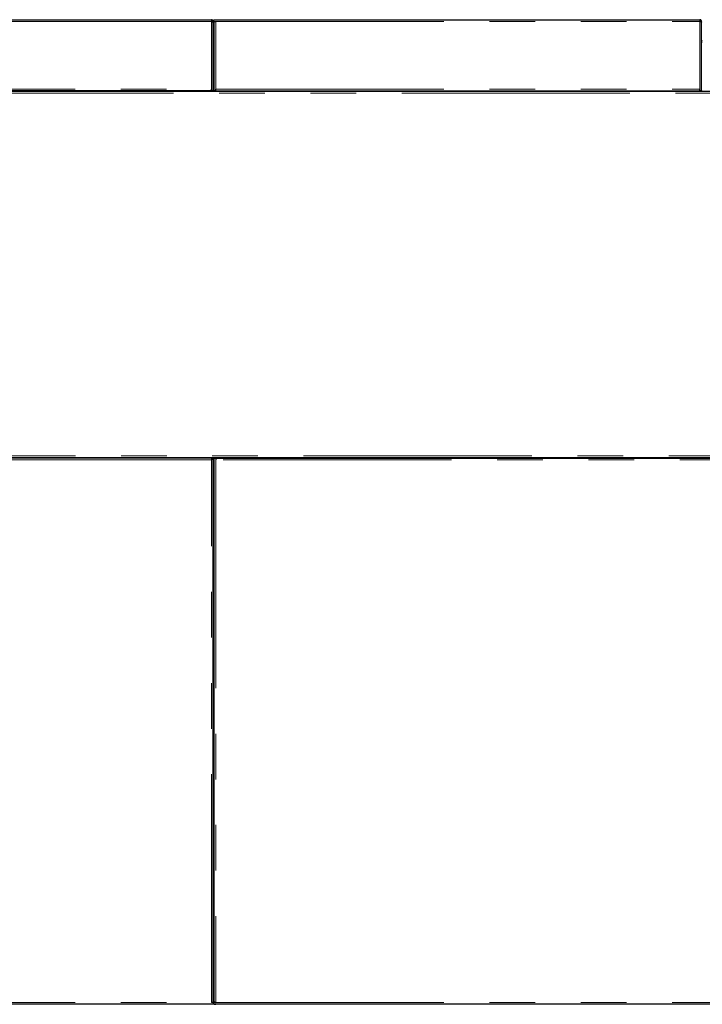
# Model space of a CAD drawing. Header units: millimetres. Extents: x 20 to 263, y 82 to 179.
# Tile 63 of 76: x 168 to 187, y 152 to 179. Entities that reach past the tile are written whole.
import ezdxf

# ---------------------------------------------------------------- set-up
doc = ezdxf.new("R2010")
doc.units = ezdxf.units.MM
doc.linetypes.add('PHANTOM', pattern=[12.7, 6.35, -1.27, 1.27, -1.27, 1.27, -1.27])

msp = doc.modelspace()

# ---------------------------------------------------------------- linework, layer by layer
at = {"color": 7, "linetype": 'Continuous', "lineweight": 25}
for p, q in [((163.2, 179.003), (173.34, 179.003)), ((173.34, 179.003), (173.34, 178.953)), ((173.39, 178.953), (173.365, 178.953)), ((173.365, 178.953), (173.365, 178.948)), ((173.39, 178.938), (173.39, 178.953)), ((173.39, 177.023), (173.39, 178.938)), ((173.41, 179.003), (173.46, 179.003)), ((173.41, 178.953), (173.41, 179.003)), ((173.41, 178.953), (173.46, 178.953)), ((173.41, 178.953), (173.41, 178.938)), ((173.41, 178.938), (173.41, 177.023)), ((173.435, 178.948), (173.435, 178.953)), ((173.46, 179.003), (186.93, 179.003)), ((186.93, 179.003), (186.93, 178.953)), ((186.98, 178.953), (186.955, 178.953)), ((186.955, 178.953), (186.955, 178.948)), ((186.98, 178.938), (186.98, 178.953)), ((186.98, 177.023), (186.98, 178.938)), ((173.41, 178.368), (173.39, 178.368)), ((187, 178.368), (186.98, 178.368)), ((173.34, 177.023), (163.2, 177.023)), ((171.546, 177.023), (171.546, 177.003)), ((171.598, 177.023), (171.598, 177.003)), ((171.702, 177.023), (171.702, 177.003)), ((171.754, 177.023), (171.754, 177.003)), ((173.34, 177.023), (173.34, 177.073)), ((173.39, 177.023), (173.34, 177.023)), ((173.39, 177.023), (173.41, 177.023)), ((173.46, 177.023), (173.41, 177.023)), ((173.46, 177.023), (173.46, 177.073)), ((173.46, 177.023), (186.93, 177.023)), ((174.816, 177.023), (174.816, 177.003)), ((174.868, 177.023), (174.868, 177.003)), ((174.972, 177.023), (174.972, 177.003)), ((175.024, 177.023), (175.024, 177.003)), ((184.816, 177.023), (184.816, 177.003)), ((184.868, 177.023), (184.868, 177.003)), ((184.972, 177.023), (184.972, 177.003)), ((185.024, 177.023), (185.024, 177.003)), ((186.93, 177.023), (186.93, 177.073)), ((186.98, 177.023), (186.93, 177.023)), ((186.98, 177.023), (187, 177.023)), ((210.342, 177.003), (163.175, 177.003)), ((163.175, 166.823), (210.342, 166.823)), ((173.34, 166.803), (163.2, 166.803)), ((173.34, 166.803), (173.34, 166.753)), ((173.34, 166.803), (173.39, 166.803)), ((173.39, 151.667), (173.39, 166.803)), ((173.41, 166.803), (173.41, 151.667)), ((173.41, 166.803), (173.46, 166.803)), ((173.46, 166.803), (192.72, 166.803)), ((173.46, 166.803), (173.46, 166.753)), ((173.39, 166.383), (173.41, 166.383)), ((173.41, 166.303), (173.39, 166.303)), ((173.39, 152.357), (173.41, 152.357)), ((173.41, 152.243), (173.39, 152.243)), ((173.34, 151.603), (163.2, 151.603)), ((173.39, 151.653), (173.34, 151.653)), ((173.39, 151.603), (173.34, 151.603)), ((173.365, 151.653), (173.365, 151.657)), ((173.39, 151.653), (173.39, 151.667)), ((173.39, 151.653), (173.39, 151.603)), ((173.41, 151.667), (173.41, 151.653)), ((173.41, 151.603), (173.41, 151.653)), ((173.41, 151.653), (173.46, 151.653)), ((173.41, 151.603), (173.46, 151.603)), ((173.435, 151.657), (173.435, 151.653)), ((192.72, 151.603), (173.46, 151.603))]:
    msp.add_line(p, q, dxfattribs=at)
at = {"color": 8, "linetype": 'PHANTOM', "lineweight": 18}
for p, q in [((173.34, 178.953), (163.2, 178.953)), ((173.34, 177.073), (173.34, 178.953)), ((173.46, 178.953), (186.93, 178.953)), ((173.46, 178.953), (173.46, 177.073)), ((186.93, 177.073), (186.93, 178.953)), ((163.2, 177.073), (173.34, 177.073)), ((173.46, 177.073), (186.93, 177.073)), ((210.387, 176.958), (163.205, 176.958)), ((163.205, 166.868), (210.387, 166.868)), ((173.34, 166.753), (163.2, 166.753)), ((173.34, 151.653), (173.34, 166.753)), ((173.39, 166.798), (173.41, 166.798)), ((173.46, 166.753), (173.46, 151.653)), ((192.72, 166.753), (173.46, 166.753)), ((163.2, 151.653), (173.34, 151.653)), ((173.46, 151.653), (192.72, 151.653))]:
    msp.add_line(p, q, dxfattribs=at)
at = {"color": 7, "linetype": 'Continuous', "lineweight": 25}
for centre, radius, start, end in [((173.415, 178.433), 0.025, 180, 258.463), ((173.415, 178.433), 0.05, 240, 264.2608), ((187.005, 178.433), 0.025, 180, 258.463), ((187.005, 178.433), 0.05, 240, 264.2608), ((173.415, 152.293), 0.05, 95.7392, 120), ((173.415, 152.293), 0.025, 101.537, 180), ((173.415, 152.173), 0.05, 95.7392, 120), ((173.415, 152.173), 0.025, 101.537, 180)]:
    msp.add_arc(centre, radius, start, end, dxfattribs=at)
for points, knots in [([(173.39, 178.953), (173.389, 178.958), (173.388, 178.97), (173.379, 178.985), (173.366, 178.996), (173.352, 179.002), (173.343, 179.002), (173.34, 179.003)], [0, 0, 0, 0, 0.218147, 0.436311, 0.654493, 0.872653, 1, 1, 1, 1]), ([(173.365, 178.953), (173.365, 178.956), (173.364, 178.962), (173.359, 178.969), (173.352, 178.975), (173.345, 178.977), (173.341, 178.978), (173.34, 178.978)], [0, 0, 0, 0, 0.228375, 0.456756, 0.685061, 0.913327, 1, 1, 1, 1]), ([(173.34, 178.953), (173.346, 178.952), (173.357, 178.949), (173.372, 178.946), (173.384, 178.943), (173.389, 178.941), (173.39, 178.939), (173.39, 178.938)], [0, 0, 0, 0, 0.218166, 0.436318, 0.654497, 0.872653, 1, 1, 1, 1]), ([(173.41, 178.938), (173.411, 178.939), (173.412, 178.941), (173.421, 178.945), (173.434, 178.948), (173.448, 178.95), (173.457, 178.952), (173.46, 178.953)], [0, 0, 0, 0, 0.218175, 0.43633, 0.654491, 0.872651, 1, 1, 1, 1]), ([(186.98, 178.953), (186.979, 178.958), (186.978, 178.97), (186.969, 178.985), (186.956, 178.996), (186.942, 179.002), (186.933, 179.002), (186.93, 179.003)], [0, 0, 0, 0, 0.218147, 0.436311, 0.654493, 0.872653, 1, 1, 1, 1]), ([(186.955, 178.953), (186.955, 178.956), (186.954, 178.962), (186.949, 178.969), (186.942, 178.975), (186.935, 178.977), (186.931, 178.978), (186.93, 178.978)], [0, 0, 0, 0, 0.228373, 0.456752, 0.685012, 0.913328, 1, 1, 1, 1]), ([(186.93, 178.953), (186.936, 178.952), (186.947, 178.949), (186.962, 178.946), (186.974, 178.943), (186.979, 178.941), (186.98, 178.939), (186.98, 178.938)], [0, 0, 0, 0, 0.218166, 0.436318, 0.654497, 0.872653, 1, 1, 1, 1]), ([(173.39, 151.667), (173.389, 151.666), (173.388, 151.664), (173.379, 151.661), (173.366, 151.657), (173.352, 151.655), (173.343, 151.653), (173.34, 151.653)], [0, 0, 0, 0, 0.218168, 0.436316, 0.654497, 0.872655, 1, 1, 1, 1]), ([(173.46, 151.653), (173.454, 151.654), (173.443, 151.656), (173.428, 151.659), (173.416, 151.662), (173.411, 151.664), (173.41, 151.666), (173.41, 151.667)], [0, 0, 0, 0, 0.218142, 0.436318, 0.654483, 0.872648, 1, 1, 1, 1])]:
    msp.add_open_spline(points, degree=3, knots=knots, dxfattribs=at)

doc.saveas('drawing.dxf')
